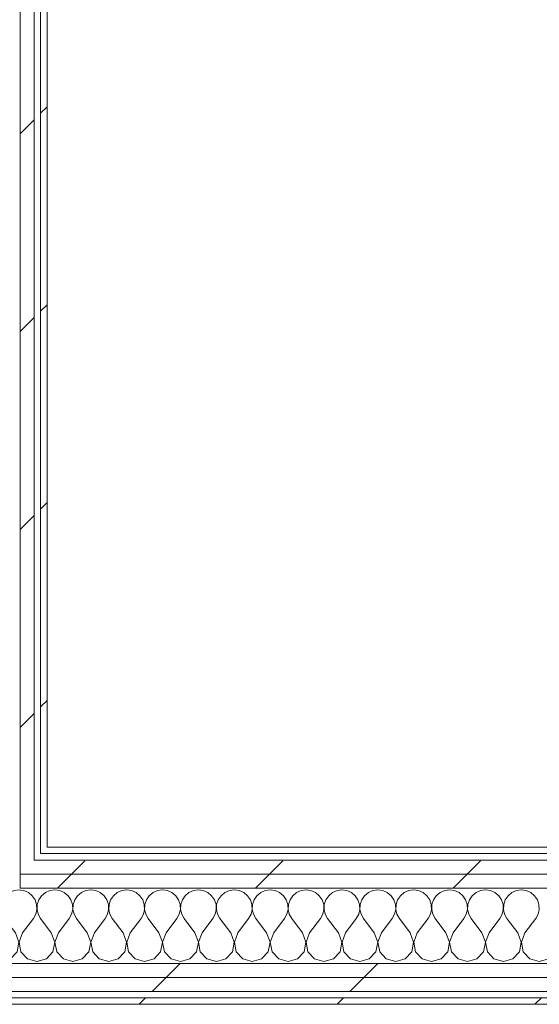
# Model space of a CAD drawing. Header units: millimetres. Extents: x -40968 to 11883, y -18816 to 4378.
# Tile 146 of 209: x -3599 to -3117, y -17277 to -16362. Entities that reach past the tile are written whole.
import ezdxf

# ---------------------------------------------------------------- set-up
doc = ezdxf.new("R2010")
doc.units = ezdxf.units.MM
doc.header["$MEASUREMENT"] = 0
doc.linetypes.add('Wipeout_Contour', pattern=[1000, 0, -1000])
doc.layers.add('Nuevo_08_E_Envans secs', color=7, linetype='Continuous')
doc.layers.add('Nuevo_08_E_Envans secs_Pluma_Nº__1', color=7, linetype='Continuous', lineweight=5)
for name, color, linetype, lineweight, true_color in [('Nuevo_08_E_Envans secs_Pluma_Nº__102', 7, 'Continuous', 5, 0xcccccc), ('Nuevo_08_E_Envans secs_Pluma_Nº__171', 171, 'Continuous', 13, 0xaaaaff), ('Nuevo_08_E_Envans secs_Pluma_Nº__177', 7, 'Continuous', 15, 0xf7e046)]:
    doc.layers.add(name, color=color, linetype=linetype, lineweight=lineweight, true_color=true_color)
pattern_1 = [(45, (0, 0), (-183.8478, 183.8478), [195, -65]), (45, (7e-14, 183.85), (-183.8478, 183.8478), [195, -65])]

# ---------------------------------------------------------------- blocks, each defined once
blk = doc.blocks.new('*X119')
at = {"layer": 'Nuevo_08_E_Envans secs_Pluma_Nº__102', "color": 254, "linetype": 'Continuous', "lineweight": 5, "true_color": 0xcccccc}
for p, q in [((-3637.89, -17171.28), (-3638.89, -17171.72)), ((-3633.33, -17170.64), (-3637.89, -17171.28)), ((-3628.78, -17171.28), (-3633.33, -17170.64)), ((-3624.57, -17173.13), (-3628.78, -17171.28)), ((-3621.03, -17176.07), (-3624.57, -17173.13)), ((-3618.43, -17179.86), (-3621.03, -17176.07)), ((-3612.3, -17176.07), (-3614.91, -17179.86)), ((-3608.76, -17173.13), (-3612.3, -17176.07)), ((-3604.55, -17171.28), (-3608.76, -17173.13)), ((-3600, -17170.64), (-3604.55, -17171.28)), ((-3598.89, -17170.8), (-3600, -17170.64)), ((-3616.96, -17184.21), (-3618.43, -17179.86)), ((-3616.73, -17188.81), (-3616.96, -17184.21)), ((-3616.38, -17184.21), (-3616.6, -17188.81)), ((-3614.91, -17179.86), (-3616.38, -17184.21)), ((-3620, -17197.31), (-3617.77, -17193.28)), ((-3617.77, -17193.28), (-3616.73, -17188.81)), ((-3616.6, -17188.81), (-3615.56, -17193.28)), ((-3615.56, -17193.28), (-3613.33, -17197.31)), ((-3630, -17210.64), (-3620, -17197.31)), ((-3603.33, -17210.64), (-3613.33, -17197.31)), ((-3636.67, -17210.64), (-3638.89, -17207.67)), ((-3633.4, -17219.15), (-3636.67, -17210.64)), ((-3630, -17210.64), (-3633.27, -17219.15)), ((-3600.07, -17219.15), (-3603.33, -17210.64)), ((-3635.09, -17228.1), (-3633.4, -17219.15)), ((-3633.27, -17219.15), (-3631.57, -17228.1)), ((-3601.76, -17228.1), (-3600.07, -17219.15)), ((-3598.89, -17216.44), (-3599.93, -17219.15)), ((-3599.93, -17219.15), (-3598.89, -17224.64)), ((-3638.89, -17232.26), (-3635.09, -17228.1)), ((-3631.57, -17228.1), (-3625.43, -17234.82)), ((-3607.9, -17234.82), (-3601.76, -17228.1)), ((-3625.43, -17234.82), (-3616.67, -17237.31)), ((-3616.67, -17237.31), (-3607.9, -17234.82))]:
    blk.add_line(p, q, dxfattribs=at)
blk = doc.blocks.new('*X120')
at = {"layer": 'Nuevo_08_E_Envans secs_Pluma_Nº__102', "color": 254, "linetype": 'Continuous', "lineweight": 5, "true_color": 0xcccccc}
for p, q in [((-3595.45, -17171.28), (-3598.89, -17170.8)), ((-3591.24, -17173.13), (-3595.45, -17171.28)), ((-3587.7, -17176.07), (-3591.24, -17173.13)), ((-3585.09, -17179.86), (-3587.7, -17176.07)), ((-3578.97, -17176.07), (-3581.57, -17179.86)), ((-3575.43, -17173.13), (-3578.97, -17176.07)), ((-3571.22, -17171.28), (-3575.43, -17173.13)), ((-3566.67, -17170.64), (-3571.22, -17171.28)), ((-3562.11, -17171.28), (-3566.67, -17170.64)), ((-3557.9, -17173.13), (-3562.11, -17171.28)), ((-3554.36, -17176.07), (-3557.9, -17173.13)), ((-3551.76, -17179.86), (-3554.36, -17176.07)), ((-3545.64, -17176.07), (-3548.24, -17179.86)), ((-3542.1, -17173.13), (-3545.64, -17176.07)), ((-3537.89, -17171.28), (-3542.1, -17173.13)), ((-3533.33, -17170.64), (-3537.89, -17171.28)), ((-3528.78, -17171.28), (-3533.33, -17170.64)), ((-3524.57, -17173.13), (-3528.78, -17171.28)), ((-3521.03, -17176.07), (-3524.57, -17173.13)), ((-3518.43, -17179.86), (-3521.03, -17176.07)), ((-3512.3, -17176.07), (-3514.91, -17179.86)), ((-3508.76, -17173.13), (-3512.3, -17176.07)), ((-3504.55, -17171.28), (-3508.76, -17173.13)), ((-3500, -17170.64), (-3504.55, -17171.28)), ((-3495.45, -17171.28), (-3500, -17170.64)), ((-3491.24, -17173.13), (-3495.45, -17171.28)), ((-3487.7, -17176.07), (-3491.24, -17173.13)), ((-3485.09, -17179.86), (-3487.7, -17176.07)), ((-3478.97, -17176.07), (-3481.57, -17179.86)), ((-3475.43, -17173.13), (-3478.97, -17176.07)), ((-3471.22, -17171.28), (-3475.43, -17173.13)), ((-3466.67, -17170.64), (-3471.22, -17171.28)), ((-3462.11, -17171.28), (-3466.67, -17170.64)), ((-3457.9, -17173.13), (-3462.11, -17171.28)), ((-3454.36, -17176.07), (-3457.9, -17173.13)), ((-3451.76, -17179.86), (-3454.36, -17176.07)), ((-3445.64, -17176.07), (-3448.24, -17179.86)), ((-3442.1, -17173.13), (-3445.64, -17176.07)), ((-3437.89, -17171.28), (-3442.1, -17173.13)), ((-3433.33, -17170.64), (-3437.89, -17171.28)), ((-3428.78, -17171.28), (-3433.33, -17170.64)), ((-3424.57, -17173.13), (-3428.78, -17171.28)), ((-3421.03, -17176.07), (-3424.57, -17173.13)), ((-3418.43, -17179.86), (-3421.03, -17176.07)), ((-3412.3, -17176.07), (-3414.91, -17179.86)), ((-3408.76, -17173.13), (-3412.3, -17176.07)), ((-3404.55, -17171.28), (-3408.76, -17173.13)), ((-3400, -17170.64), (-3404.55, -17171.28)), ((-3395.45, -17171.28), (-3400, -17170.64)), ((-3391.24, -17173.13), (-3395.45, -17171.28)), ((-3387.7, -17176.07), (-3391.24, -17173.13)), ((-3385.09, -17179.86), (-3387.7, -17176.07)), ((-3378.97, -17176.07), (-3381.57, -17179.86)), ((-3375.43, -17173.13), (-3378.97, -17176.07)), ((-3371.22, -17171.28), (-3375.43, -17173.13)), ((-3366.67, -17170.64), (-3371.22, -17171.28)), ((-3362.11, -17171.28), (-3366.67, -17170.64)), ((-3357.9, -17173.13), (-3362.11, -17171.28)), ((-3354.36, -17176.07), (-3357.9, -17173.13)), ((-3351.76, -17179.86), (-3354.36, -17176.07)), ((-3345.64, -17176.07), (-3348.24, -17179.86)), ((-3342.1, -17173.13), (-3345.64, -17176.07)), ((-3337.89, -17171.28), (-3342.1, -17173.13)), ((-3333.33, -17170.64), (-3337.89, -17171.28)), ((-3328.78, -17171.28), (-3333.33, -17170.64)), ((-3324.57, -17173.13), (-3328.78, -17171.28)), ((-3321.03, -17176.07), (-3324.57, -17173.13)), ((-3318.43, -17179.86), (-3321.03, -17176.07)), ((-3312.3, -17176.07), (-3314.91, -17179.86)), ((-3308.76, -17173.13), (-3312.3, -17176.07)), ((-3304.55, -17171.28), (-3308.76, -17173.13)), ((-3300, -17170.64), (-3304.55, -17171.28)), ((-3295.45, -17171.28), (-3300, -17170.64)), ((-3291.24, -17173.13), (-3295.45, -17171.28)), ((-3287.7, -17176.07), (-3291.24, -17173.13)), ((-3285.09, -17179.86), (-3287.7, -17176.07)), ((-3278.97, -17176.07), (-3281.57, -17179.86)), ((-3275.43, -17173.13), (-3278.97, -17176.07)), ((-3271.22, -17171.28), (-3275.43, -17173.13)), ((-3266.67, -17170.64), (-3271.22, -17171.28)), ((-3262.11, -17171.28), (-3266.67, -17170.64)), ((-3257.9, -17173.13), (-3262.11, -17171.28)), ((-3254.36, -17176.07), (-3257.9, -17173.13)), ((-3251.76, -17179.86), (-3254.36, -17176.07)), ((-3245.64, -17176.07), (-3248.24, -17179.86)), ((-3242.1, -17173.13), (-3245.64, -17176.07)), ((-3237.89, -17171.28), (-3242.1, -17173.13)), ((-3233.33, -17170.64), (-3237.89, -17171.28)), ((-3228.78, -17171.28), (-3233.33, -17170.64)), ((-3224.57, -17173.13), (-3228.78, -17171.28)), ((-3221.03, -17176.07), (-3224.57, -17173.13)), ((-3218.43, -17179.86), (-3221.03, -17176.07)), ((-3212.3, -17176.07), (-3214.91, -17179.86)), ((-3208.76, -17173.13), (-3212.3, -17176.07)), ((-3204.55, -17171.28), (-3208.76, -17173.13)), ((-3200, -17170.64), (-3204.55, -17171.28)), ((-3195.45, -17171.28), (-3200, -17170.64)), ((-3191.24, -17173.13), (-3195.45, -17171.28)), ((-3187.7, -17176.07), (-3191.24, -17173.13)), ((-3185.09, -17179.86), (-3187.7, -17176.07)), ((-3178.97, -17176.07), (-3181.57, -17179.86)), ((-3175.43, -17173.13), (-3178.97, -17176.07)), ((-3171.22, -17171.28), (-3175.43, -17173.13)), ((-3166.67, -17170.64), (-3171.22, -17171.28)), ((-3162.11, -17171.28), (-3166.67, -17170.64)), ((-3157.9, -17173.13), (-3162.11, -17171.28)), ((-3154.36, -17176.07), (-3157.9, -17173.13)), ((-3151.76, -17179.86), (-3154.36, -17176.07)), ((-3145.64, -17176.07), (-3148.24, -17179.86)), ((-3142.1, -17173.13), (-3145.64, -17176.07)), ((-3137.89, -17171.28), (-3142.1, -17173.13)), ((-3133.33, -17170.64), (-3137.89, -17171.28)), ((-3128.78, -17171.28), (-3133.33, -17170.64)), ((-3124.57, -17173.13), (-3128.78, -17171.28)), ((-3121.03, -17176.07), (-3124.57, -17173.13)), ((-3118.43, -17179.86), (-3121.03, -17176.07)), ((-3583.62, -17184.21), (-3585.09, -17179.86)), ((-3583.4, -17188.81), (-3583.62, -17184.21)), ((-3583.04, -17184.21), (-3583.27, -17188.81)), ((-3581.57, -17179.86), (-3583.04, -17184.21)), ((-3550.29, -17184.21), (-3551.76, -17179.86)), ((-3550.07, -17188.81), (-3550.29, -17184.21)), ((-3549.71, -17184.21), (-3549.93, -17188.81)), ((-3548.24, -17179.86), (-3549.71, -17184.21)), ((-3516.96, -17184.21), (-3518.43, -17179.86)), ((-3516.73, -17188.81), (-3516.96, -17184.21)), ((-3516.38, -17184.21), (-3516.6, -17188.81)), ((-3514.91, -17179.86), (-3516.38, -17184.21)), ((-3483.62, -17184.21), (-3485.09, -17179.86)), ((-3483.4, -17188.81), (-3483.62, -17184.21)), ((-3483.04, -17184.21), (-3483.27, -17188.81)), ((-3481.57, -17179.86), (-3483.04, -17184.21)), ((-3450.29, -17184.21), (-3451.76, -17179.86)), ((-3450.07, -17188.81), (-3450.29, -17184.21)), ((-3449.71, -17184.21), (-3449.93, -17188.81)), ((-3448.24, -17179.86), (-3449.71, -17184.21)), ((-3416.96, -17184.21), (-3418.43, -17179.86)), ((-3416.73, -17188.81), (-3416.96, -17184.21)), ((-3416.38, -17184.21), (-3416.6, -17188.81)), ((-3414.91, -17179.86), (-3416.38, -17184.21)), ((-3383.62, -17184.21), (-3385.09, -17179.86)), ((-3383.4, -17188.81), (-3383.62, -17184.21)), ((-3383.04, -17184.21), (-3383.27, -17188.81)), ((-3381.57, -17179.86), (-3383.04, -17184.21)), ((-3350.29, -17184.21), (-3351.76, -17179.86)), ((-3350.07, -17188.81), (-3350.29, -17184.21)), ((-3349.71, -17184.21), (-3349.93, -17188.81)), ((-3348.24, -17179.86), (-3349.71, -17184.21)), ((-3316.96, -17184.21), (-3318.43, -17179.86)), ((-3316.73, -17188.81), (-3316.96, -17184.21)), ((-3316.38, -17184.21), (-3316.6, -17188.81)), ((-3314.91, -17179.86), (-3316.38, -17184.21)), ((-3283.62, -17184.21), (-3285.09, -17179.86)), ((-3283.4, -17188.81), (-3283.62, -17184.21)), ((-3283.04, -17184.21), (-3283.27, -17188.81)), ((-3281.57, -17179.86), (-3283.04, -17184.21)), ((-3250.29, -17184.21), (-3251.76, -17179.86)), ((-3250.07, -17188.81), (-3250.29, -17184.21)), ((-3249.71, -17184.21), (-3249.93, -17188.81)), ((-3248.24, -17179.86), (-3249.71, -17184.21)), ((-3216.96, -17184.21), (-3218.43, -17179.86)), ((-3216.73, -17188.81), (-3216.96, -17184.21)), ((-3216.38, -17184.21), (-3216.6, -17188.81)), ((-3214.91, -17179.86), (-3216.38, -17184.21)), ((-3183.62, -17184.21), (-3185.09, -17179.86)), ((-3183.4, -17188.81), (-3183.62, -17184.21)), ((-3183.04, -17184.21), (-3183.27, -17188.81)), ((-3181.57, -17179.86), (-3183.04, -17184.21)), ((-3150.29, -17184.21), (-3151.76, -17179.86)), ((-3150.07, -17188.81), (-3150.29, -17184.21)), ((-3149.71, -17184.21), (-3149.93, -17188.81)), ((-3148.24, -17179.86), (-3149.71, -17184.21)), ((-3116.96, -17184.21), (-3118.43, -17179.86)), ((-3116.73, -17188.81), (-3116.96, -17184.21)), ((-3586.67, -17197.31), (-3584.44, -17193.28)), ((-3584.44, -17193.28), (-3583.4, -17188.81)), ((-3583.27, -17188.81), (-3582.23, -17193.28)), ((-3582.23, -17193.28), (-3580, -17197.31)), ((-3553.33, -17197.31), (-3551.11, -17193.28)), ((-3551.11, -17193.28), (-3550.07, -17188.81)), ((-3549.93, -17188.81), (-3548.89, -17193.28)), ((-3548.89, -17193.28), (-3546.67, -17197.31)), ((-3520, -17197.31), (-3517.77, -17193.28)), ((-3517.77, -17193.28), (-3516.73, -17188.81)), ((-3516.6, -17188.81), (-3515.56, -17193.28)), ((-3515.56, -17193.28), (-3513.33, -17197.31)), ((-3486.67, -17197.31), (-3484.44, -17193.28)), ((-3484.44, -17193.28), (-3483.4, -17188.81)), ((-3483.27, -17188.81), (-3482.23, -17193.28)), ((-3482.23, -17193.28), (-3480, -17197.31)), ((-3453.33, -17197.31), (-3451.11, -17193.28)), ((-3451.11, -17193.28), (-3450.07, -17188.81)), ((-3449.93, -17188.81), (-3448.89, -17193.28)), ((-3448.89, -17193.28), (-3446.67, -17197.31)), ((-3420, -17197.31), (-3417.77, -17193.28)), ((-3417.77, -17193.28), (-3416.73, -17188.81)), ((-3416.6, -17188.81), (-3415.56, -17193.28)), ((-3415.56, -17193.28), (-3413.33, -17197.31)), ((-3386.67, -17197.31), (-3384.44, -17193.28)), ((-3384.44, -17193.28), (-3383.4, -17188.81)), ((-3383.27, -17188.81), (-3382.23, -17193.28)), ((-3382.23, -17193.28), (-3380, -17197.31)), ((-3353.33, -17197.31), (-3351.11, -17193.28)), ((-3351.11, -17193.28), (-3350.07, -17188.81)), ((-3349.93, -17188.81), (-3348.89, -17193.28)), ((-3348.89, -17193.28), (-3346.67, -17197.31)), ((-3320, -17197.31), (-3317.77, -17193.28)), ((-3317.77, -17193.28), (-3316.73, -17188.81)), ((-3316.6, -17188.81), (-3315.56, -17193.28)), ((-3315.56, -17193.28), (-3313.33, -17197.31)), ((-3286.67, -17197.31), (-3284.44, -17193.28)), ((-3284.44, -17193.28), (-3283.4, -17188.81)), ((-3283.27, -17188.81), (-3282.23, -17193.28)), ((-3282.23, -17193.28), (-3280, -17197.31)), ((-3253.33, -17197.31), (-3251.11, -17193.28)), ((-3251.11, -17193.28), (-3250.07, -17188.81)), ((-3249.93, -17188.81), (-3248.89, -17193.28)), ((-3248.89, -17193.28), (-3246.67, -17197.31)), ((-3220, -17197.31), (-3217.77, -17193.28)), ((-3217.77, -17193.28), (-3216.73, -17188.81)), ((-3216.6, -17188.81), (-3215.56, -17193.28)), ((-3215.56, -17193.28), (-3213.33, -17197.31)), ((-3186.67, -17197.31), (-3184.44, -17193.28)), ((-3184.44, -17193.28), (-3183.4, -17188.81)), ((-3183.27, -17188.81), (-3182.23, -17193.28)), ((-3182.23, -17193.28), (-3180, -17197.31)), ((-3153.33, -17197.31), (-3151.11, -17193.28)), ((-3151.11, -17193.28), (-3150.07, -17188.81)), ((-3149.93, -17188.81), (-3148.89, -17193.28)), ((-3148.89, -17193.28), (-3146.67, -17197.31)), ((-3120, -17197.31), (-3117.77, -17193.28)), ((-3117.77, -17193.28), (-3116.73, -17188.81)), ((-3596.67, -17210.64), (-3586.67, -17197.31)), ((-3570, -17210.64), (-3580, -17197.31)), ((-3563.33, -17210.64), (-3553.33, -17197.31)), ((-3536.67, -17210.64), (-3546.67, -17197.31)), ((-3530, -17210.64), (-3520, -17197.31)), ((-3503.33, -17210.64), (-3513.33, -17197.31)), ((-3496.67, -17210.64), (-3486.67, -17197.31)), ((-3470, -17210.64), (-3480, -17197.31)), ((-3463.33, -17210.64), (-3453.33, -17197.31)), ((-3436.67, -17210.64), (-3446.67, -17197.31)), ((-3430, -17210.64), (-3420, -17197.31)), ((-3403.33, -17210.64), (-3413.33, -17197.31)), ((-3396.67, -17210.64), (-3386.67, -17197.31)), ((-3370, -17210.64), (-3380, -17197.31)), ((-3363.33, -17210.64), (-3353.33, -17197.31)), ((-3336.67, -17210.64), (-3346.67, -17197.31)), ((-3330, -17210.64), (-3320, -17197.31)), ((-3303.33, -17210.64), (-3313.33, -17197.31)), ((-3296.67, -17210.64), (-3286.67, -17197.31)), ((-3270, -17210.64), (-3280, -17197.31)), ((-3263.33, -17210.64), (-3253.33, -17197.31)), ((-3236.67, -17210.64), (-3246.67, -17197.31)), ((-3230, -17210.64), (-3220, -17197.31)), ((-3203.33, -17210.64), (-3213.33, -17197.31)), ((-3196.67, -17210.64), (-3186.67, -17197.31)), ((-3170, -17210.64), (-3180, -17197.31)), ((-3163.33, -17210.64), (-3153.33, -17197.31)), ((-3136.67, -17210.64), (-3146.67, -17197.31)), ((-3130, -17210.64), (-3120, -17197.31)), ((-3596.67, -17210.64), (-3598.89, -17216.44)), ((-3566.73, -17219.15), (-3570, -17210.64)), ((-3563.33, -17210.64), (-3566.6, -17219.15)), ((-3533.4, -17219.15), (-3536.67, -17210.64)), ((-3530, -17210.64), (-3533.27, -17219.15)), ((-3500.07, -17219.15), (-3503.33, -17210.64)), ((-3496.67, -17210.64), (-3499.93, -17219.15)), ((-3466.73, -17219.15), (-3470, -17210.64)), ((-3463.33, -17210.64), (-3466.6, -17219.15)), ((-3433.4, -17219.15), (-3436.67, -17210.64)), ((-3430, -17210.64), (-3433.27, -17219.15)), ((-3400.07, -17219.15), (-3403.33, -17210.64)), ((-3396.67, -17210.64), (-3399.93, -17219.15)), ((-3366.73, -17219.15), (-3370, -17210.64)), ((-3363.33, -17210.64), (-3366.6, -17219.15)), ((-3333.4, -17219.15), (-3336.67, -17210.64)), ((-3330, -17210.64), (-3333.27, -17219.15)), ((-3300.07, -17219.15), (-3303.33, -17210.64)), ((-3296.67, -17210.64), (-3299.93, -17219.15)), ((-3266.73, -17219.15), (-3270, -17210.64)), ((-3263.33, -17210.64), (-3266.6, -17219.15)), ((-3233.4, -17219.15), (-3236.67, -17210.64)), ((-3230, -17210.64), (-3233.27, -17219.15)), ((-3200.07, -17219.15), (-3203.33, -17210.64)), ((-3196.67, -17210.64), (-3199.93, -17219.15)), ((-3166.73, -17219.15), (-3170, -17210.64)), ((-3163.33, -17210.64), (-3166.6, -17219.15)), ((-3133.4, -17219.15), (-3136.67, -17210.64)), ((-3130, -17210.64), (-3133.27, -17219.15)), ((-3568.43, -17228.1), (-3566.73, -17219.15)), ((-3566.6, -17219.15), (-3564.91, -17228.1)), ((-3535.09, -17228.1), (-3533.4, -17219.15)), ((-3533.27, -17219.15), (-3531.57, -17228.1)), ((-3501.76, -17228.1), (-3500.07, -17219.15)), ((-3499.93, -17219.15), (-3498.24, -17228.1)), ((-3468.43, -17228.1), (-3466.73, -17219.15)), ((-3466.6, -17219.15), (-3464.91, -17228.1)), ((-3435.09, -17228.1), (-3433.4, -17219.15)), ((-3433.27, -17219.15), (-3431.57, -17228.1)), ((-3401.76, -17228.1), (-3400.07, -17219.15)), ((-3399.93, -17219.15), (-3398.24, -17228.1)), ((-3368.43, -17228.1), (-3366.73, -17219.15)), ((-3366.6, -17219.15), (-3364.91, -17228.1)), ((-3335.09, -17228.1), (-3333.4, -17219.15)), ((-3333.27, -17219.15), (-3331.57, -17228.1)), ((-3301.76, -17228.1), (-3300.07, -17219.15)), ((-3299.93, -17219.15), (-3298.24, -17228.1)), ((-3268.43, -17228.1), (-3266.73, -17219.15)), ((-3266.6, -17219.15), (-3264.91, -17228.1)), ((-3235.09, -17228.1), (-3233.4, -17219.15)), ((-3233.27, -17219.15), (-3231.57, -17228.1)), ((-3201.76, -17228.1), (-3200.07, -17219.15)), ((-3199.93, -17219.15), (-3198.24, -17228.1)), ((-3168.43, -17228.1), (-3166.73, -17219.15)), ((-3166.6, -17219.15), (-3164.91, -17228.1)), ((-3135.09, -17228.1), (-3133.4, -17219.15)), ((-3133.27, -17219.15), (-3131.57, -17228.1)), ((-3598.89, -17224.64), (-3598.24, -17228.1)), ((-3598.24, -17228.1), (-3592.1, -17234.82)), ((-3574.57, -17234.82), (-3568.43, -17228.1)), ((-3564.91, -17228.1), (-3558.76, -17234.82)), ((-3541.24, -17234.82), (-3535.09, -17228.1)), ((-3531.57, -17228.1), (-3525.43, -17234.82)), ((-3507.9, -17234.82), (-3501.76, -17228.1)), ((-3498.24, -17228.1), (-3492.1, -17234.82)), ((-3474.57, -17234.82), (-3468.43, -17228.1)), ((-3464.91, -17228.1), (-3458.76, -17234.82)), ((-3441.24, -17234.82), (-3435.09, -17228.1)), ((-3431.57, -17228.1), (-3425.43, -17234.82)), ((-3407.9, -17234.82), (-3401.76, -17228.1)), ((-3398.24, -17228.1), (-3392.1, -17234.82)), ((-3374.57, -17234.82), (-3368.43, -17228.1)), ((-3364.91, -17228.1), (-3358.76, -17234.82)), ((-3341.24, -17234.82), (-3335.09, -17228.1)), ((-3331.57, -17228.1), (-3325.43, -17234.82)), ((-3307.9, -17234.82), (-3301.76, -17228.1)), ((-3298.24, -17228.1), (-3292.1, -17234.82)), ((-3274.57, -17234.82), (-3268.43, -17228.1)), ((-3264.91, -17228.1), (-3258.76, -17234.82)), ((-3241.24, -17234.82), (-3235.09, -17228.1)), ((-3231.57, -17228.1), (-3225.43, -17234.82)), ((-3207.9, -17234.82), (-3201.76, -17228.1)), ((-3198.24, -17228.1), (-3192.1, -17234.82)), ((-3174.57, -17234.82), (-3168.43, -17228.1)), ((-3164.91, -17228.1), (-3158.76, -17234.82)), ((-3141.24, -17234.82), (-3135.09, -17228.1)), ((-3131.57, -17228.1), (-3125.43, -17234.82)), ((-3592.1, -17234.82), (-3583.33, -17237.31)), ((-3583.33, -17237.31), (-3574.57, -17234.82)), ((-3558.76, -17234.82), (-3550, -17237.31)), ((-3550, -17237.31), (-3541.24, -17234.82)), ((-3525.43, -17234.82), (-3516.67, -17237.31)), ((-3516.67, -17237.31), (-3507.9, -17234.82)), ((-3492.1, -17234.82), (-3483.33, -17237.31)), ((-3483.33, -17237.31), (-3474.57, -17234.82)), ((-3458.76, -17234.82), (-3450, -17237.31)), ((-3450, -17237.31), (-3441.24, -17234.82)), ((-3425.43, -17234.82), (-3416.67, -17237.31)), ((-3416.67, -17237.31), (-3407.9, -17234.82)), ((-3392.1, -17234.82), (-3383.33, -17237.31)), ((-3383.33, -17237.31), (-3374.57, -17234.82)), ((-3358.76, -17234.82), (-3350, -17237.31)), ((-3350, -17237.31), (-3341.24, -17234.82)), ((-3325.43, -17234.82), (-3316.67, -17237.31)), ((-3316.67, -17237.31), (-3307.9, -17234.82)), ((-3292.1, -17234.82), (-3283.33, -17237.31)), ((-3283.33, -17237.31), (-3274.57, -17234.82)), ((-3258.76, -17234.82), (-3250, -17237.31)), ((-3250, -17237.31), (-3241.24, -17234.82)), ((-3225.43, -17234.82), (-3216.67, -17237.31)), ((-3216.67, -17237.31), (-3207.9, -17234.82)), ((-3192.1, -17234.82), (-3183.33, -17237.31)), ((-3183.33, -17237.31), (-3174.57, -17234.82)), ((-3158.76, -17234.82), (-3150, -17237.31)), ((-3150, -17237.31), (-3141.24, -17234.82)), ((-3125.43, -17234.82), (-3116.67, -17237.31)), ((-3116.67, -17237.31), (-3107.9, -17234.82))]:
    blk.add_line(p, q, dxfattribs=at)
blk = doc.blocks.new('Muro_75_1', base_point=(-3784.89, -17276.98))
at = {"color": 254, "linetype": 'Wipeout_Contour', "lineweight": 0, "ltscale": 70013.404668}
blk.add_wipeout([(-3573.89, -17130.98), (-3579.89, -17130.98), (-3579.89, -17136.98), (-3573.89, -17136.98)], dxfattribs=at).dxf.layer = 'Nuevo_08_E_Envans secs'
at = {"color": 254, "linetype": 'Wipeout_Contour', "lineweight": 0, "ltscale": 69878.642159}
blk.add_wipeout([(-3759.89, -17264.98), (778.89, -17264.98), (778.89, -17251.98), (-3759.89, -17251.98)], dxfattribs=at).dxf.layer = 'Nuevo_08_E_Envans secs'
at = {"color": 254, "linetype": 'Wipeout_Contour', "lineweight": 0, "ltscale": 69948.001997}
blk.add_wipeout([(-3778.89, -17276.98), (778.89, -17276.98), (778.89, -17270.98), (-3778.89, -17270.98)], dxfattribs=at).dxf.layer = 'Nuevo_08_E_Envans secs'
at = {"layer": 'Nuevo_08_E_Envans secs_Pluma_Nº__171', "linetype": 'Continuous', "lineweight": 13, "true_color": 0xaaaaff}
h = blk.add_hatch(dxfattribs=at)
h.set_pattern_fill('Panellat_HPL_0001', color=161, style=0, pattern_type=2)
h.set_pattern_definition(pattern_1)
h.paths.add_polyline_path([(-3573.89, -17130.98), (-3579.89, -17130.98), (-3579.89, -17136.98), (-3573.89, -17136.98)])
h = blk.add_hatch(dxfattribs=at)
h.set_pattern_fill('Panellat_HPL_0001', color=161, style=0, pattern_type=2)
h.set_pattern_definition(pattern_1)
h.paths.add_polyline_path([(-3778.89, -17276.98), (778.89, -17276.98), (778.89, -17270.98), (-3778.89, -17270.98)])
at = {"layer": 'Nuevo_08_E_Envans secs_Pluma_Nº__177', "linetype": 'Continuous', "lineweight": 15, "true_color": 0xf7e046}
h = blk.add_hatch(dxfattribs=at)
h.set_pattern_fill('Panellat_HPL_0001', color=53, style=0, pattern_type=2)
h.set_pattern_definition(pattern_1)
h.paths.add_polyline_path([(-3759.89, -17264.98), (778.89, -17264.98), (778.89, -17251.98), (-3759.89, -17251.98)])
at = {"layer": 'Nuevo_08_E_Envans secs_Pluma_Nº__1', "color": 7, "linetype": 'Continuous', "lineweight": 5}
for p, q in [((-3579.89, -17136.98), (-3579.89, -17130.98)), ((-3759.89, -17264.98), (778.89, -17264.98)), ((-3772.89, -17270.98), (778.89, -17270.98))]:
    blk.add_line(p, q, dxfattribs=at)
at = {"layer": 'Nuevo_08_E_Envans secs_Pluma_Nº__1', "color": 7, "linetype": 'Continuous', "lineweight": 5, "flags": 128}
blk.add_lwpolyline([(-3784.89, -17276.98), (778.89, -17276.98)], dxfattribs=at)
at = {"color": 254, "linetype": 'Wipeout_Contour', "lineweight": 0, "ltscale": 69514.52543}
blk.add_wipeout([(-2036.11, -17130.98), (-3573.89, -17130.98), (-3573.89, -17136.98), (-2036.11, -17136.98)], dxfattribs=at).dxf.layer = 'Nuevo_08_E_Envans secs'
at = {"color": 254, "linetype": 'Wipeout_Contour', "lineweight": 0, "ltscale": 69821.735721}
blk.add_wipeout([(-3746.89, -17251.98), (778.89, -17251.98), (778.89, -17238.98), (-3746.89, -17238.98)], dxfattribs=at).dxf.layer = 'Nuevo_08_E_Envans secs'
at = {"layer": 'Nuevo_08_E_Envans secs_Pluma_Nº__171', "linetype": 'Continuous', "lineweight": 13, "true_color": 0xaaaaff}
h = blk.add_hatch(dxfattribs=at)
h.set_pattern_fill('Panellat_HPL_0001', color=161, style=0, pattern_type=2)
h.set_pattern_definition(pattern_1)
h.paths.add_polyline_path([(-2036.11, -17130.98), (-3573.89, -17130.98), (-3573.89, -17136.98), (-2036.11, -17136.98)])
at = {"layer": 'Nuevo_08_E_Envans secs_Pluma_Nº__177', "linetype": 'Continuous', "lineweight": 15, "true_color": 0xf7e046}
h = blk.add_hatch(dxfattribs=at)
h.set_pattern_fill('Panellat_HPL_0001', color=53, style=0, pattern_type=2)
h.set_pattern_definition(pattern_1)
h.paths.add_polyline_path([(-3746.89, -17251.98), (778.89, -17251.98), (778.89, -17238.98), (-3746.89, -17238.98)])
at = {"layer": 'Nuevo_08_E_Envans secs_Pluma_Nº__1', "color": 7, "linetype": 'Continuous', "lineweight": 5}
for p, q in [((-3579.89, -17136.98), (-3573.89, -17136.98)), ((-3573.89, -17136.98), (-2036.11, -17136.98)), ((-3638.89, -17238.98), (-3598.89, -17238.98)), ((-3598.89, -17238.98), (-2011.11, -17238.98)), ((-3746.89, -17251.98), (778.89, -17251.98))]:
    blk.add_line(p, q, dxfattribs=at)
at = {"layer": 'Nuevo_08_E_Envans secs_Pluma_Nº__1', "color": 7, "linetype": 'Continuous', "lineweight": 5, "flags": 128}
blk.add_lwpolyline([(-2036.11, -17130.98), (-3573.89, -17130.98)], dxfattribs=at)
at = {"layer": 'Nuevo_08_E_Envans secs', "color": 7, "lineweight": 20}
for name in ['*X119', '*X120']:
    blk.add_blockref(name, (0, 0), dxfattribs=at)
at = {"color": 254, "linetype": 'Wipeout_Contour', "lineweight": 0, "ltscale": 69631.301025}
blk.add_wipeout([(-2011.11, -17155.98), (-3598.89, -17155.98), (-3598.89, -17168.98), (-2011.11, -17168.98)], dxfattribs=at).dxf.layer = 'Nuevo_08_E_Envans secs'
at = {"layer": 'Nuevo_08_E_Envans secs_Pluma_Nº__177', "linetype": 'Continuous', "lineweight": 15, "true_color": 0xf7e046}
h = blk.add_hatch(dxfattribs=at)
h.set_pattern_fill('Panellat_HPL_0001', color=53, style=0, pattern_type=2)
h.set_pattern_definition(pattern_1)
h.paths.add_polyline_path([(-2011.11, -17155.98), (-3598.89, -17155.98), (-3598.89, -17168.98), (-2011.11, -17168.98)])
at = {"layer": 'Nuevo_08_E_Envans secs_Pluma_Nº__1', "color": 7, "linetype": 'Continuous', "lineweight": 5}
blk.add_line((-3598.89, -17168.98), (-2011.11, -17168.98), dxfattribs=at)
at = {"color": 254, "linetype": 'Wipeout_Contour', "lineweight": 0, "ltscale": 70086.786359}
blk.add_wipeout([(-3585.89, -17142.98), (-3598.89, -17142.98), (-3598.89, -17155.98), (-3585.89, -17155.98)], dxfattribs=at).dxf.layer = 'Nuevo_08_E_Envans secs'
at = {"layer": 'Nuevo_08_E_Envans secs_Pluma_Nº__177', "linetype": 'Continuous', "lineweight": 15, "true_color": 0xf7e046}
h = blk.add_hatch(dxfattribs=at)
h.set_pattern_fill('Panellat_HPL_0001', color=53, style=0, pattern_type=2)
h.set_pattern_definition(pattern_1)
h.paths.add_polyline_path([(-3585.89, -17142.98), (-3598.89, -17142.98), (-3598.89, -17155.98), (-3585.89, -17155.98)])
at = {"layer": 'Nuevo_08_E_Envans secs_Pluma_Nº__1', "color": 7, "linetype": 'Continuous', "lineweight": 5}
for p, q in [((-3598.89, -17155.98), (-3598.89, -17142.98)), ((-3598.89, -17168.98), (-3598.89, -17155.98))]:
    blk.add_line(p, q, dxfattribs=at)
at = {"color": 254, "linetype": 'Wipeout_Contour', "lineweight": 0, "ltscale": 69577.739165}
blk.add_wipeout([(-2024.11, -17142.98), (-3585.89, -17142.98), (-3585.89, -17155.98), (-2024.11, -17155.98)], dxfattribs=at).dxf.layer = 'Nuevo_08_E_Envans secs'
at = {"layer": 'Nuevo_08_E_Envans secs_Pluma_Nº__177', "linetype": 'Continuous', "lineweight": 15, "true_color": 0xf7e046}
h = blk.add_hatch(dxfattribs=at)
h.set_pattern_fill('Panellat_HPL_0001', color=53, style=0, pattern_type=2)
h.set_pattern_definition(pattern_1)
h.paths.add_polyline_path([(-2024.11, -17142.98), (-3585.89, -17142.98), (-3585.89, -17155.98), (-2024.11, -17155.98)])
at = {"layer": 'Nuevo_08_E_Envans secs_Pluma_Nº__1', "color": 7, "linetype": 'Continuous', "lineweight": 5}
for p, q in [((-3585.89, -17142.98), (-3585.89, -17136.98)), ((-3585.89, -17142.98), (-3579.89, -17142.98)), ((-3579.89, -17142.98), (-2030.11, -17142.98)), ((-3598.89, -17155.98), (-3585.89, -17155.98)), ((-3585.89, -17155.98), (-2024.11, -17155.98))]:
    blk.add_line(p, q, dxfattribs=at)
blk = doc.blocks.new('Muro_156_1', base_point=(-3573.89, -17276.98))
at = {"layer": 'Nuevo_08_E_Envans secs_Pluma_Nº__1', "color": 7, "linetype": 'Continuous', "lineweight": 5}
blk.add_line((-3598.89, -17168.98), (-3598.89, -17155.98), dxfattribs=at)
at = {"color": 254, "linetype": 'Wipeout_Contour', "lineweight": 0, "ltscale": 63216.671369}
blk.add_wipeout([(-3573.89, -17130.98), (-3573.89, -13646.98), (-3579.89, -13646.98), (-3579.89, -17130.98)], dxfattribs=at).dxf.layer = 'Nuevo_08_E_Envans secs'
at = {"color": 254, "linetype": 'Wipeout_Contour', "lineweight": 0, "ltscale": 70049.593963}
blk.add_wipeout([(-3585.89, -17136.98), (-3598.89, -17136.98), (-3598.89, -17142.98), (-3585.89, -17142.98)], dxfattribs=at).dxf.layer = 'Nuevo_08_E_Envans secs'
at = {"layer": 'Nuevo_08_E_Envans secs_Pluma_Nº__171', "linetype": 'Continuous', "lineweight": 13, "true_color": 0xaaaaff}
h = blk.add_hatch(dxfattribs=at)
h.set_pattern_fill('Panellat_HPL_0001', color=161, style=0, pattern_type=2)
h.set_pattern_definition(pattern_1)
h.paths.add_polyline_path([(-3573.89, -17130.98), (-3573.89, -13646.98), (-3579.89, -13646.98), (-3579.89, -17130.98)])
at = {"layer": 'Nuevo_08_E_Envans secs_Pluma_Nº__177', "linetype": 'Continuous', "lineweight": 15, "true_color": 0xf7e046}
h = blk.add_hatch(dxfattribs=at)
h.set_pattern_fill('Panellat_HPL_0001', color=53, style=0, pattern_type=2)
h.set_pattern_definition(pattern_1)
h.paths.add_polyline_path([(-3585.89, -17136.98), (-3598.89, -17136.98), (-3598.89, -17142.98), (-3585.89, -17142.98)])
at = {"layer": 'Nuevo_08_E_Envans secs_Pluma_Nº__1', "color": 7, "linetype": 'Continuous', "lineweight": 5}
for p, q in [((-3579.89, -17130.98), (-3579.89, -13646.98)), ((-3579.89, -17136.98), (-3579.89, -17130.98)), ((-3598.89, -17155.98), (-3598.89, -17142.98))]:
    blk.add_line(p, q, dxfattribs=at)
at = {"layer": 'Nuevo_08_E_Envans secs_Pluma_Nº__1', "color": 7, "linetype": 'Continuous', "lineweight": 5, "flags": 128}
blk.add_lwpolyline([(-3573.89, -17130.98), (-3573.89, -13646.98)], dxfattribs=at)
at = {"color": 254, "linetype": 'Wipeout_Contour', "lineweight": 0, "ltscale": 70026.104526}
blk.add_wipeout([(-3585.89, -17130.98), (-3598.89, -17130.98), (-3598.89, -17136.98), (-3585.89, -17136.98)], dxfattribs=at).dxf.layer = 'Nuevo_08_E_Envans secs'
at = {"layer": 'Nuevo_08_E_Envans secs_Pluma_Nº__177', "linetype": 'Continuous', "lineweight": 15, "true_color": 0xf7e046}
h = blk.add_hatch(dxfattribs=at)
h.set_pattern_fill('Panellat_HPL_0001', color=53, style=0, pattern_type=2)
h.set_pattern_definition(pattern_1)
h.paths.add_polyline_path([(-3585.89, -17130.98), (-3598.89, -17130.98), (-3598.89, -17136.98), (-3585.89, -17136.98)])
at = {"layer": 'Nuevo_08_E_Envans secs_Pluma_Nº__1', "color": 7, "linetype": 'Continuous', "lineweight": 5}
for p, q in [((-3598.89, -17142.98), (-3598.89, -17136.98)), ((-3585.89, -17142.98), (-3585.89, -17136.98))]:
    blk.add_line(p, q, dxfattribs=at)
at = {"color": 254, "linetype": 'Wipeout_Contour', "lineweight": 0, "ltscale": 63230.89992}
blk.add_wipeout([(-3585.89, -17130.98), (-3585.89, -13646.98), (-3598.89, -13646.98), (-3598.89, -17130.98)], dxfattribs=at).dxf.layer = 'Nuevo_08_E_Envans secs'
at = {"layer": 'Nuevo_08_E_Envans secs_Pluma_Nº__177', "linetype": 'Continuous', "lineweight": 15, "true_color": 0xf7e046}
h = blk.add_hatch(dxfattribs=at)
h.set_pattern_fill('Panellat_HPL_0001', color=53, style=0, pattern_type=2)
h.set_pattern_definition(pattern_1)
h.paths.add_polyline_path([(-3585.89, -17130.98), (-3585.89, -13646.98), (-3598.89, -13646.98), (-3598.89, -17130.98)])
at = {"layer": 'Nuevo_08_E_Envans secs_Pluma_Nº__1', "color": 7, "linetype": 'Continuous', "lineweight": 5}
for p, q in [((-3598.89, -17130.98), (-3598.89, -13646.98)), ((-3585.89, -17130.98), (-3585.89, -13646.98)), ((-3598.89, -17136.98), (-3598.89, -17130.98)), ((-3585.89, -17136.98), (-3585.89, -17130.98))]:
    blk.add_line(p, q, dxfattribs=at)

msp = doc.modelspace()

# ---------------------------------------------------------------- block references
at = {"layer": 'Nuevo_08_E_Envans secs', "color": 7, "lineweight": 20}
msp.add_blockref('Muro_75_1', (-3784.89, -17276.98), dxfattribs=at)

# ---------------------------------------------------------------- next in the draw order: block references
msp.add_blockref('Muro_156_1', (-3573.89, -17276.98), dxfattribs=at)

doc.saveas('drawing.dxf')
